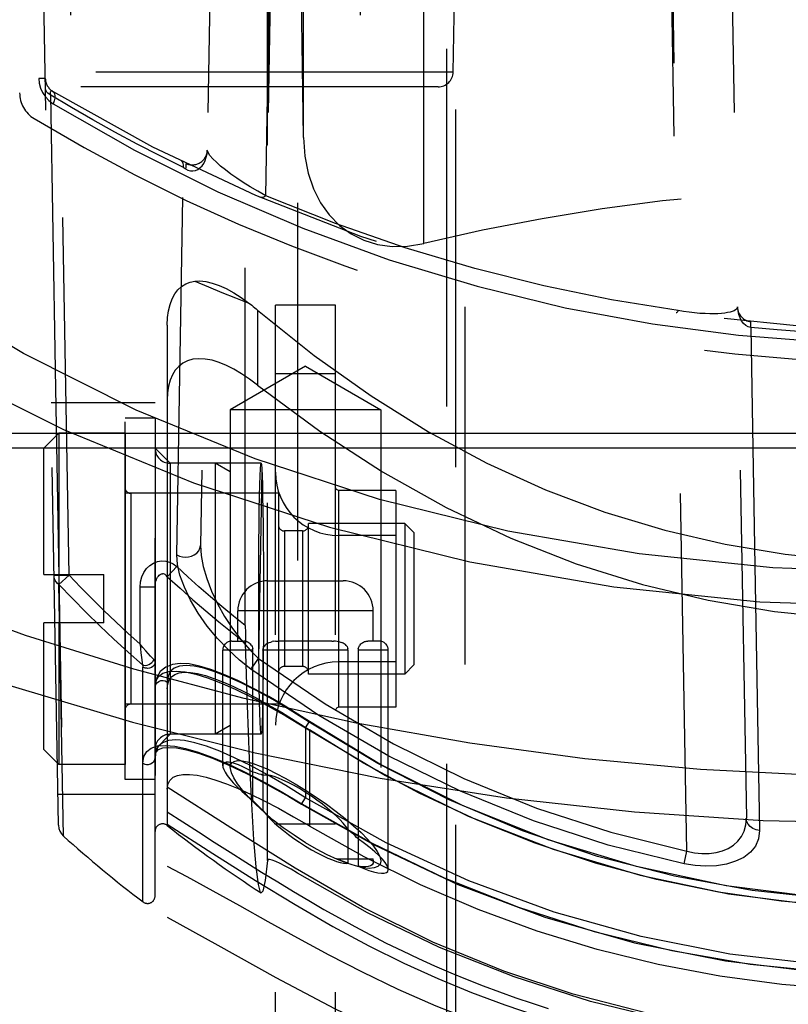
# Model space of a CAD drawing. Header units: inches. Extents: x 0 to 85, y 0 to 55.
# Tile 90 of 115: x 59.9 to 60.9, y 30.7 to 31.9. Entities that reach past the tile are written whole.
import ezdxf

# ---------------------------------------------------------------- set-up
doc = ezdxf.new("R2010")
doc.units = ezdxf.units.IN
doc.header["$LTSCALE"] = 4.675
doc.header["$MEASUREMENT"] = 0
doc.linetypes.add('HIDDEN', pattern=[0.2, 0.1, -0.1])
for name, color, linetype in [('_113409', 7, 'CONTINUOUS'), ('_15875', 7, 'CONTINUOUS'), ('_25203', 7, 'CONTINUOUS'), ('_42433', 7, 'CONTINUOUS'), ('_62843', 7, 'CONTINUOUS'), ('_96709', 7, 'CONTINUOUS'), ('_99949', 7, 'CONTINUOUS')]:
    doc.layers.add(name, color=color, linetype=linetype)

msp = doc.modelspace()

# ---------------------------------------------------------------- linework, layer by layer
at = {"layer": '_113409', "color": 8, "linetype": 'HIDDEN'}
for p, q in [((59.9355, 31.3772), (59.9552, 31.3969)), ((59.9552, 31.3969), (59.9552, 31.2119)), ((60.0418, 31.3969), (59.9552, 31.3969)), ((60.0418, 31.3969), (60.0418, 30.9638)), ((59.9355, 31.2119), (59.9355, 31.3772)), ((60.0496, 31.3182), (60.0496, 31.0426)), ((60.2426, 31.3182), (60.0496, 31.3182)), ((60.2426, 31.3182), (60.2426, 31.0426)), ((60.2504, 31.269), (60.2504, 31.0918)), ((60.274, 31.269), (60.2504, 31.269)), ((60.274, 31.269), (60.274, 31.0918)), ((60.2819, 31.0819), (60.2819, 31.2788)), ((60.4079, 31.2788), (60.2819, 31.2788)), ((60.4079, 31.2788), (60.4079, 31.0819)), ((60.4197, 31.267), (60.4079, 31.2788)), ((60.4197, 31.267), (60.4197, 31.0938)), ((59.9355, 31.2119), (60.0142, 31.2119)), ((60.0142, 31.1489), (60.0142, 31.2119)), ((59.9355, 30.9835), (59.9355, 31.1489)), ((60.0142, 31.1489), (59.9355, 31.1489)), ((59.9552, 31.1489), (59.9552, 30.9638)), ((60.274, 31.0918), (60.2504, 31.0918)), ((60.4197, 31.0938), (60.4079, 31.0819)), ((60.4079, 31.0819), (60.2819, 31.0819)), ((60.2426, 31.0426), (60.0496, 31.0426)), ((59.9355, 30.9835), (59.9552, 30.9638)), ((60.0418, 30.9638), (59.9552, 30.9638))]:
    msp.add_line(p, q, dxfattribs=at)
for centre, start, end in [((60.0496, 31.326), 180, 270), ((60.2504, 31.2768), 180, 270), ((60.274, 31.2768), 270, 360), ((60.2504, 31.0839), 90, 180), ((60.274, 31.0839), 0, 90), ((60.0496, 31.0347), 90, 180)]:
    msp.add_arc(centre, 0.00787, start, end, dxfattribs=at)
at = {"layer": '_15875', "color": 8, "linetype": 'HIDDEN'}
msp.add_lwpolyline([(60.9473, 30.9491), (60.7949, 30.957), (60.6434, 30.9711), (60.493, 30.9914), (60.3442, 31.0177), (60.1975, 31.05), (60.0532, 31.0883), (59.9118, 31.1324), (59.7736, 31.1822), (59.6391, 31.2375), (59.5086, 31.2982)], dxfattribs=at)
at = {"layer": '_15875', "color": 7, "linetype": 'Continuous'}
for points in [[(59.4463, 31.2475), (59.5909, 31.1805), (59.7403, 31.12), (59.894, 31.0661), (60.0514, 31.019), (60.2121, 30.9789), (60.3755, 30.946), (60.5411, 30.9202), (60.7084, 30.9017)], [(60.7084, 30.9017), (60.8768, 30.8906), (61.0457, 30.8869)]]:
    msp.add_lwpolyline(points, dxfattribs=at)
at = {"layer": '_15875', "color": 8, "linetype": 'HIDDEN'}
for centre, radius, start, end in [((59.9433, 31.8418), 0.0394, 180, 238.7896), ((61.0654, 33.6937), 2.2047, 238.7896, 270)]:
    msp.add_arc(centre, radius, start, end, dxfattribs=at)
at = {"layer": '_25203', "color": 8, "linetype": 'HIDDEN'}
for p, q in [((60.4748, 22.0023), (60.4748, 33.4303)), ((60.4866, 33.4321), (60.4866, 21.9824)), ((60.463, 22.0819), (60.463, 33.4231))]:
    msp.add_line(p, q, dxfattribs=at)
for points in [[(59.5071, 31.6766), (59.6483, 31.5743), (59.7994, 31.4827), (59.9612, 31.4016)], [(60.2123, 31.3631), (60.0566, 31.4268), (59.9088, 31.5009), (59.7707, 31.5846), (59.6418, 31.6782)], [(59.9612, 31.4016), (60.1316, 31.3318), (60.3094, 31.2741), (60.4931, 31.2286), (60.6814, 31.196), (60.8726, 31.1762), (61.0654, 31.1697)], [(61.0654, 31.2149), (60.8893, 31.2209), (60.7146, 31.2389), (60.5426, 31.2688), (60.3747, 31.3103), (60.2123, 31.3631)]]:
    msp.add_lwpolyline(points, dxfattribs=at)
at = {"layer": '_42433', "color": 8, "linetype": 'HIDDEN'}
for p, q in [((60.2152, 31.5578), (60.2152, 31.4598)), ((60.0971, 31.538), (60.0971, 30.7639)), ((60.2288, 31.2039), (60.3272, 31.2039)), ((60.1894, 31.1251), (60.1894, 31.1645)), ((60.3666, 31.1645), (60.1894, 31.1645)), ((60.3666, 31.1251), (60.3666, 31.1645)), ((60.1815, 31.1251), (60.1963, 31.1251)), ((60.1963, 31.1251), (60.1974, 31.1251)), ((60.1986, 31.1249), (60.1974, 31.1251)), ((60.3123, 31.1251), (60.2436, 31.1251)), ((60.3123, 31.1251), (60.3148, 31.1251)), ((60.3172, 31.1249), (60.3148, 31.1251)), ((60.3744, 31.1251), (60.3596, 31.1251)), ((60.1697, 30.9621), (60.1697, 31.1133)), ((60.2091, 31.1133), (60.1697, 31.1133)), ((60.1997, 31.1246), (60.1986, 31.1249)), ((60.2009, 31.1242), (60.1997, 31.1246)), ((60.202, 31.1237), (60.2009, 31.1243)), ((60.2032, 31.1231), (60.202, 31.1237)), ((60.2043, 31.1223), (60.2032, 31.1231)), ((60.2054, 31.1214), (60.2043, 31.1223)), ((60.2064, 31.1204), (60.2053, 31.1214)), ((60.2072, 31.1192), (60.2063, 31.1204)), ((60.2091, 31.1133), (60.2089, 31.1149)), ((60.2091, 30.9166), (60.2091, 31.1133)), ((60.2225, 31.1149), (60.2223, 31.1133)), ((60.2223, 31.1133), (60.2223, 30.9037)), ((60.3337, 31.1133), (60.2223, 31.1133)), ((60.2247, 31.1192), (60.2237, 31.1178)), ((60.2259, 31.1204), (60.2247, 31.1192)), ((60.2273, 31.1214), (60.2259, 31.1204)), ((60.2288, 31.1223), (60.2272, 31.1214)), ((60.2365, 31.1247), (60.2344, 31.1243)), ((60.2388, 31.1249), (60.2365, 31.1246)), ((60.3195, 31.1246), (60.3172, 31.1249)), ((60.3272, 31.1223), (60.3254, 31.1231)), ((60.3287, 31.1214), (60.3271, 31.1223)), ((60.3301, 31.1204), (60.3287, 31.1214)), ((60.3313, 31.1192), (60.3301, 31.1204)), ((60.3337, 31.1133), (60.3335, 31.1149)), ((60.3337, 30.8346), (60.3337, 31.1133)), ((60.347, 31.1149), (60.3469, 31.1133)), ((60.3469, 31.1133), (60.3469, 30.8309)), ((60.3863, 31.1133), (60.3469, 31.1133)), ((60.3496, 31.1204), (60.3487, 31.1192)), ((60.3506, 31.1214), (60.3496, 31.1204)), ((60.3863, 30.8264), (60.3863, 31.1133)), ((60.2832, 31.0088), (60.2831, 30.8832)), ((60.3188, 30.8405), (60.3666, 30.8405)), ((60.3666, 30.8369), (60.3666, 30.8405))]:
    msp.add_line(p, q, dxfattribs=at)
for points in [[(60.0971, 31.5382), (60.0975, 31.548), (60.0987, 31.5569), (60.1007, 31.5651), (60.1034, 31.5724), (60.1069, 31.5788), (60.1111, 31.5842), (60.1159, 31.5886), (60.1212, 31.5919), (60.1269, 31.5942), (60.133, 31.5954)], [(60.133, 31.5954), (60.1399, 31.5958), (60.1475, 31.595), (60.1559, 31.5931), (60.1649, 31.5901), (60.1743, 31.5858), (60.1841, 31.5804), (60.194, 31.5742), (60.204, 31.5669)], [(60.133, 31.5954), (60.1509, 31.588), (60.1687, 31.5808), (60.1864, 31.5738), (60.204, 31.5669)], [(60.204, 31.5669), (60.2059, 31.5654), (60.2077, 31.564), (60.2096, 31.5625), (60.2115, 31.5609), (60.2133, 31.5594), (60.2152, 31.5578)], [(60.2152, 31.5578), (60.2891, 31.4985), (60.3637, 31.4455), (60.439, 31.3986), (60.5151, 31.3578), (60.592, 31.3229), (60.6696, 31.2937), (60.7481, 31.2699), (60.8269, 31.2516), (60.9056, 31.2386), (60.9845, 31.2309), (61.0641, 31.2282), (61.1437, 31.2307), (61.223, 31.2383), (61.3019, 31.2512), (61.3803, 31.2692), (61.4586, 31.2928), (61.537, 31.3222), (61.6148, 31.3574), (61.6913, 31.3984), (61.7669, 31.4453), (61.8417, 31.4985), (61.9156, 31.5578)], [(60.2152, 31.4598), (60.2047, 31.4676), (60.1944, 31.4745), (60.1843, 31.4805), (60.1744, 31.4854), (60.1649, 31.4893), (60.1557, 31.4921), (60.1467, 31.4938), (60.1384, 31.4942), (60.1307, 31.4934), (60.1237, 31.4915), (60.1175, 31.4884), (60.1121, 31.4842), (60.1076, 31.479), (60.1039, 31.473), (60.101, 31.4661), (60.0989, 31.4584), (60.0976, 31.4497), (60.0971, 31.4401)], [(60.2152, 31.4598), (60.2965, 31.3996), (60.3788, 31.3461), (60.4621, 31.2995), (60.5465, 31.2596), (60.6323, 31.2261), (60.7187, 31.199), (60.8049, 31.1783), (60.8915, 31.1637), (60.9787, 31.1549), (61.0661, 31.152), (61.1537, 31.155), (61.241, 31.1639), (61.3276, 31.1786), (61.4138, 31.1994), (61.4999, 31.2265), (61.5853, 31.26), (61.6694, 31.2999), (61.7525, 31.3464), (61.8345, 31.3997), (61.9156, 31.4598)], [(60.2388, 31.1249), (60.2411, 31.1251), (60.2436, 31.1251)], [(60.3506, 31.1214), (60.3517, 31.1223), (60.3528, 31.1231), (60.3539, 31.1237), (60.3551, 31.1243), (60.3563, 31.1246), (60.3574, 31.1249), (60.3585, 31.1251), (60.3596, 31.1251)], [(60.2072, 31.1192), (60.208, 31.1179), (60.2086, 31.1164), (60.2089, 31.1149)], [(60.2223, 31.1133), (60.2225, 31.1149), (60.2229, 31.1164), (60.2237, 31.1178)], [(60.2288, 31.1223), (60.2305, 31.1231), (60.2324, 31.1237), (60.2344, 31.1243)], [(60.3194, 31.1247), (60.3216, 31.1243), (60.3236, 31.1237), (60.3254, 31.1231)], [(60.3313, 31.1192), (60.3323, 31.1178), (60.3331, 31.1164), (60.3335, 31.1149)], [(60.347, 31.1149), (60.3474, 31.1164), (60.348, 31.1178), (60.3487, 31.1192)], [(60.0971, 31.0628), (60.0977, 31.0691), (60.0996, 31.0743), (60.1028, 31.0784), (60.1072, 31.0815), (60.1128, 31.0835), (60.1195, 31.0843), (60.1275, 31.084), (60.1366, 31.0826), (60.1469, 31.08), (60.1581, 31.0763), (60.1705, 31.0715), (60.1838, 31.0656), (60.1981, 31.0587), (60.2133, 31.0507), (60.2293, 31.0418), (60.2464, 31.0319), (60.2644, 31.0209), (60.2832, 31.0088)], [(61.0654, 30.7753), (60.9825, 30.7777), (60.9002, 30.7849), (60.8183, 30.7968), (60.7372, 30.8135), (60.6572, 30.8349), (60.5786, 30.8609), (60.5017, 30.8914), (60.4266, 30.9262), (60.3538, 30.9654), (60.2832, 31.0088)], [(60.2091, 30.9538), (60.2021, 30.9576), (60.1958, 30.9607), (60.1901, 30.9632), (60.185, 30.965), (60.1807, 30.9662), (60.177, 30.9668), (60.1741, 30.9667), (60.1719, 30.966), (60.1704, 30.9647), (60.1698, 30.9628), (60.1697, 30.9621)], [(60.1697, 30.9621), (60.1699, 30.9603), (60.1709, 30.9572), (60.1728, 30.9535), (60.1755, 30.9494), (60.179, 30.9448), (60.1834, 30.9398), (60.1886, 30.9344), (60.1947, 30.9287), (60.2015, 30.9228), (60.2091, 30.9166)], [(60.0971, 30.9313), (60.098, 30.9377), (60.1005, 30.9429), (60.1047, 30.9469), (60.1104, 30.9495), (60.1176, 30.9508), (60.1262, 30.9508), (60.1363, 30.9496), (60.1478, 30.947), (60.1605, 30.9433), (60.1745, 30.9383), (60.1898, 30.9321), (60.2062, 30.9247), (60.2238, 30.9161), (60.2425, 30.9064), (60.2624, 30.8954), (60.2832, 30.8833)], [(60.2223, 30.9494), (60.2199, 30.9504), (60.2175, 30.9512), (60.2153, 30.952), (60.2131, 30.9527), (60.2111, 30.9533), (60.2091, 30.9538)], [(60.278, 30.9272), (60.2699, 30.9322), (60.2623, 30.9365), (60.2551, 30.9403), (60.2485, 30.9434), (60.2425, 30.946), (60.2371, 30.9479), (60.2323, 30.9492), (60.2283, 30.9499), (60.2249, 30.9499), (60.2223, 30.9494)], [(62.0337, 30.9342), (61.9456, 30.8776), (61.8622, 30.8256), (61.7818, 30.7792), (61.7033, 30.7392), (61.6277, 30.7064), (61.5545, 30.6796), (61.4767, 30.6561), (61.3942, 30.6362), (61.3109, 30.6209), (61.2212, 30.6096), (61.1248, 30.6032), (61.0258, 30.6026), (60.9294, 30.6079), (60.83, 30.6194), (60.7246, 30.6388), (60.6282, 30.6634), (60.5373, 30.6933), (60.4444, 30.7313), (60.3527, 30.7772), (60.2644, 30.8281), (60.1801, 30.8808), (60.0971, 30.9342)], [(60.3337, 30.8786), (60.3308, 30.8827), (60.3272, 30.887), (60.323, 30.8916), (60.3181, 30.8964), (60.3126, 30.9014), (60.3065, 30.9065), (60.3, 30.9117), (60.293, 30.917), (60.2856, 30.9221), (60.278, 30.9272)], [(60.2091, 30.9166), (60.2111, 30.9145), (60.2132, 30.9124), (60.2153, 30.9103), (60.2176, 30.9081), (60.2199, 30.9059), (60.2223, 30.9037)], [(60.0971, 30.902), (60.1176, 30.8887), (60.1381, 30.8755), (60.1586, 30.8623), (60.1792, 30.8491), (60.1998, 30.8361), (60.2205, 30.8231), (60.2416, 30.8101), (60.2624, 30.7975), (60.2823, 30.7857), (60.3019, 30.7743), (60.322, 30.763), (60.3423, 30.7518), (60.3629, 30.7409), (60.3836, 30.7303), (60.4047, 30.7199), (60.4258, 30.7099), (60.4469, 30.7004), (60.468, 30.6913), (60.4893, 30.6825), (60.5106, 30.6742), (60.5318, 30.6663), (60.553, 30.6588), (60.5745, 30.6516), (60.5956, 30.6448)], [(60.2223, 30.9037), (60.2251, 30.8999), (60.2286, 30.8959), (60.2327, 30.8916), (60.2375, 30.887), (60.243, 30.8822), (60.249, 30.8772), (60.2556, 30.8722), (60.2627, 30.8671), (60.2702, 30.862), (60.278, 30.857)], [(60.0971, 30.8856), (60.1566, 30.8474), (60.2124, 30.8122), (60.2645, 30.7805), (60.3138, 30.7521), (60.361, 30.7267), (60.4066, 30.704), (60.4512, 30.6838), (60.495, 30.6657), (60.5386, 30.6495), (60.5823, 30.6348), (60.6266, 30.6215), (60.6718, 30.6094), (60.7184, 30.5984), (60.7661, 30.5888), (60.8149, 30.5805), (60.8645, 30.5736), (60.9147, 30.5682)], [(61.0654, 30.6671), (60.9831, 30.6693), (60.9014, 30.6759), (60.82, 30.6869), (60.7393, 30.7023), (60.6596, 30.722), (60.581, 30.746), (60.5038, 30.7742), (60.4283, 30.8065), (60.3548, 30.8429), (60.2831, 30.8832)], [(60.3469, 30.8664), (60.3449, 30.8684), (60.3428, 30.8704), (60.3406, 30.8725), (60.3383, 30.8745), (60.336, 30.8766), (60.3337, 30.8786)], [(60.278, 30.857), (60.2858, 30.8523), (60.2933, 30.8481), (60.3004, 30.8445), (60.307, 30.8414), (60.3131, 30.8389), (60.3186, 30.8369), (60.3234, 30.8355), (60.3276, 30.8347), (60.331, 30.8344), (60.3337, 30.8346)], [(60.3863, 30.8263), (60.3859, 30.8287), (60.3844, 30.8319), (60.382, 30.8357), (60.3786, 30.8399), (60.3741, 30.8445), (60.3688, 30.8495), (60.3624, 30.8548), (60.3551, 30.8604), (60.3469, 30.8664)], [(60.0971, 30.8308), (60.1226, 30.8172), (60.1565, 30.7987), (60.1917, 30.7792), (60.2286, 30.7586), (60.2674, 30.7371), (60.3084, 30.715), (60.3521, 30.6925), (60.3986, 30.6701), (60.4485, 30.6483), (60.5021, 30.6274), (60.5596, 30.6076), (60.6215, 30.5894), (60.6882, 30.5728), (60.7603, 30.5581), (60.8382, 30.5461), (60.923, 30.5371), (60.9872, 30.533)], [(60.3337, 30.8346), (60.3313, 30.8354), (60.329, 30.8363), (60.3265, 30.8373), (60.324, 30.8383), (60.3214, 30.8394), (60.3188, 30.8405)], [(60.3666, 30.8369), (60.3663, 30.8347), (60.3651, 30.8326), (60.363, 30.8311), (60.3601, 30.8302), (60.3563, 30.8298), (60.3519, 30.8301), (60.3469, 30.8309)], [(60.3469, 30.8309), (60.3541, 30.8278), (60.3609, 30.8252), (60.3671, 30.8233), (60.3726, 30.822), (60.3773, 30.8214), (60.381, 30.8216), (60.3838, 30.8224), (60.3856, 30.8239), (60.3862, 30.826), (60.3863, 30.8263)], [(60.366, 30.8405), (60.3666, 30.8373), (60.3666, 30.8369)], [(60.0971, 30.7639), (60.1634, 30.7273), (60.2393, 30.6852), (60.3161, 30.6445), (60.3962, 30.6064), (60.4817, 30.5719), (60.5711, 30.5423), (60.664, 30.5177), (60.7602, 30.4982), (60.86, 30.4839), (60.962, 30.4752), (61.0651, 30.4723), (61.1683, 30.4752), (61.2703, 30.4838), (61.3701, 30.4981), (61.4664, 30.5176), (61.5592, 30.5422), (61.6486, 30.5718), (61.7342, 30.6062), (61.8144, 30.6444), (61.8911, 30.685), (61.967, 30.7271), (62.0337, 30.7639)]]:
    msp.add_lwpolyline(points, dxfattribs=at)
for centre, radius, start, end in [((60.2288, 31.1645), 0.0394, 90, 180), ((60.3272, 31.1645), 0.0394, 0, 90), ((60.1815, 31.1133), 0.0118, 90, 180), ((60.3744, 31.1133), 0.0118, 0, 90)]:
    msp.add_arc(centre, radius, start, end, dxfattribs=at)
at = {"layer": '_62843', "color": 8, "linetype": 'HIDDEN'}
for p, q in [((59.9827, 33.3457), (59.9697, 31.8497)), ((60.337, 33.3457), (60.3501, 31.8497)), ((60.4327, 31.6449), (60.4327, 33.0308)), ((60.2753, 31.7834), (60.2753, 33.0115)), ((59.9686, 31.2113), (59.9399, 32.8538)), ((60.1992, 31.1454), (60.1992, 32.8538)), ((60.4712, 31.869), (60.4866, 32.7552)), ((59.9151, 32.6568), (59.929, 31.8605)), ((59.9546, 30.8844), (59.9237, 32.6568)), ((60.2675, 32.633), (60.2675, 30.8217)), ((60.2753, 31.7834), (60.263, 32.611)), ((60.2281, 30.8383), (60.2281, 32.5938)), ((60.2261, 31.707), (60.2373, 32.3482)), ((60.7518, 32.3482), (60.7656, 31.5571)), ((60.1585, 32.2835), (60.1405, 31.2501)), ((60.2373, 32.2835), (60.2166, 31.1021)), ((60.7768, 30.8504), (60.7518, 32.2835)), ((60.8305, 32.2835), (60.8548, 30.8937)), ((60.4712, 31.869), (59.8486, 31.869)), ((60.4515, 31.8497), (59.8683, 31.8497)), ((59.938, 31.8457), (59.9378, 31.8473)), ((59.9441, 31.8392), (59.9504, 31.48)), ((59.9461, 31.8444), (59.9471, 31.844)), ((60.1094, 31.2377), (60.1183, 31.744)), ((60.1166, 31.7516), (60.1157, 31.7523)), ((60.1211, 31.7423), (60.1242, 31.7407)), ((60.8439, 31.5566), (60.8434, 31.5618)), ((60.8606, 31.5348), (60.8634, 31.3772)), ((59.9504, 31.48), (59.9611, 30.8701)), ((60.278, 31.4843), (60.1796, 31.4274)), ((60.278, 31.4843), (60.3764, 31.4274)), ((60.0811, 31.4363), (59.945, 31.4363)), ((60.0811, 30.7919), (60.0811, 31.4362)), ((60.1796, 31.4274), (60.1796, 30.96)), ((60.3764, 31.4274), (60.1796, 31.4274)), ((60.3764, 31.4274), (60.3764, 30.8371)), ((60.1008, 31.3575), (60.0811, 31.3772)), ((60.8634, 31.3772), (60.8661, 31.2233)), ((60.1008, 31.3575), (60.1008, 31.0032)), ((60.2199, 31.3575), (60.1008, 31.3575)), ((60.0971, 31.2092), (60.1094, 31.2224)), ((60.8661, 31.2233), (60.8722, 30.8775)), ((59.9489, 31.211), (59.9686, 31.2113)), ((59.9686, 31.2113), (59.9554, 31.1988)), ((60.0971, 31.2092), (60.0971, 30.884)), ((59.9611, 30.8701), (59.9554, 31.1988)), ((60.0615, 31.1209), (60.0615, 31.1955)), ((60.0811, 31.1955), (60.0615, 31.1955)), ((60.1992, 31.1454), (60.1993, 31.1357)), ((60.1993, 31.1357), (60.1993, 31.1278)), ((60.2106, 31.094), (60.2166, 31.1021)), ((60.0653, 30.784), (60.0653, 31.0911)), ((60.0811, 31.0645), (60.0811, 31.0647)), ((60.278, 31.0115), (60.2834, 31.0197)), ((60.278, 31.0115), (60.278, 30.9202)), ((60.1008, 31.0032), (60.0811, 30.9835)), ((60.2199, 31.0032), (60.1008, 31.0032)), ((60.0811, 30.9724), (60.0811, 30.9727)), ((60.0811, 30.9245), (59.9539, 30.9245)), ((60.2729, 30.9118), (60.278, 30.9202))]:
    msp.add_line(p, q, dxfattribs=at)
at = {"layer": '_62843', "color": 7, "linetype": 'Continuous'}
for p, q in [((62.5739, 31.3966), (59.5568, 31.3966)), ((62.5591, 31.3772), (59.5716, 31.3772))]:
    msp.add_line(p, q, dxfattribs=at)
at = {"layer": '_62843', "color": 8, "linetype": 'HIDDEN'}
for points in [[(59.9376, 31.8605), (59.9373, 31.8605), (59.9365, 31.8606), (59.9353, 31.8606), (59.9336, 31.8606), (59.929, 31.8605)], [(59.929, 31.8605), (59.9296, 31.8542), (59.9312, 31.848), (59.934, 31.842), (59.9377, 31.8364), (59.9423, 31.8316), (59.9478, 31.8275)], [(59.9424, 31.8402), (59.9409, 31.8414), (59.9397, 31.8427), (59.9387, 31.8442), (59.938, 31.8457)], [(60.1183, 31.744), (60.0878, 31.7592), (60.0579, 31.7747), (60.0286, 31.7904), (59.9999, 31.8065), (59.9717, 31.8227), (59.9424, 31.8402)], [(59.9441, 31.8392), (59.9441, 31.8413), (59.9443, 31.8429), (59.9447, 31.8439), (59.9453, 31.8444), (59.9461, 31.8444)], [(59.9471, 31.844), (59.9485, 31.8426), (59.9495, 31.8406), (59.95, 31.8379), (59.9498, 31.8348), (59.9491, 31.8312), (59.9478, 31.8275)], [(59.9478, 31.8275), (60.0542, 31.7667), (60.1633, 31.7125), (60.2745, 31.6647), (60.3875, 31.6235), (60.5025, 31.5888), (60.6178, 31.5608), (60.7319, 31.5396), (60.8447, 31.5249), (60.956, 31.5162), (61.0654, 31.5135)], [(60.2753, 31.7834), (60.2771, 31.7591), (60.2816, 31.7366), (60.2885, 31.7163), (60.2977, 31.6981), (60.3091, 31.6821), (60.3225, 31.6685), (60.3376, 31.6575), (60.3542, 31.6492), (60.3721, 31.6437), (60.3913, 31.641), (60.4116, 31.6413), (60.4327, 31.6449)], [(60.1426, 31.7463), (60.1448, 31.7496), (60.1467, 31.7533), (60.1482, 31.7575), (60.1491, 31.762), (60.1495, 31.7669)], [(60.2261, 31.707), (60.2155, 31.713), (60.2055, 31.7187), (60.1964, 31.7244), (60.188, 31.73), (60.1803, 31.7355), (60.1732, 31.7409), (60.1669, 31.7461), (60.1613, 31.751), (60.1566, 31.7557), (60.1529, 31.76), (60.1504, 31.7637), (60.1495, 31.7669)], [(60.1183, 31.744), (60.1184, 31.746), (60.1182, 31.7478), (60.1179, 31.7493), (60.1173, 31.7506), (60.1166, 31.7516)], [(60.1211, 31.7423), (60.1206, 31.7426), (60.1202, 31.7429), (60.1197, 31.7432), (60.1192, 31.7435), (60.1188, 31.7437), (60.1183, 31.744)], [(60.1211, 31.7423), (60.1216, 31.7442), (60.1219, 31.7458), (60.122, 31.7472), (60.1219, 31.7483), (60.1217, 31.7491), (60.1212, 31.7495)], [(60.137, 31.7416), (60.1399, 31.7436), (60.1426, 31.7463)], [(60.1242, 31.7407), (60.1274, 31.7398), (60.1306, 31.7396), (60.1339, 31.7402), (60.137, 31.7416)], [(60.2261, 31.707), (60.2247, 31.7062), (60.2233, 31.7055), (60.222, 31.7051), (60.2207, 31.705), (60.2195, 31.7051), (60.2184, 31.7054)], [(60.7656, 31.5571), (60.6783, 31.5711), (60.5898, 31.5895), (60.4996, 31.6121), (60.4085, 31.6391), (60.3174, 31.6708), (60.2261, 31.707)], [(60.7656, 31.5571), (60.7651, 31.5562), (60.7646, 31.5554), (60.7642, 31.5548), (60.7637, 31.5544), (60.7633, 31.5541), (60.7628, 31.5541)], [(60.8431, 31.5618), (60.8428, 31.5604), (60.842, 31.5591), (60.8406, 31.5579), (60.8387, 31.5569), (60.8364, 31.5559), (60.8335, 31.5551), (60.8303, 31.5544), (60.8265, 31.5538), (60.8223, 31.5533), (60.8177, 31.553), (60.8125, 31.5528), (60.8068, 31.5529), (60.8007, 31.5531), (60.7941, 31.5535), (60.7871, 31.5541), (60.7799, 31.5549), (60.7727, 31.5559), (60.7656, 31.5571)], [(60.8486, 31.5436), (60.8465, 31.5475), (60.8449, 31.5518), (60.8439, 31.5566)], [(60.8541, 31.5377), (60.8511, 31.5403), (60.8486, 31.5436)], [(60.8606, 31.5348), (60.8573, 31.5359), (60.8541, 31.5377)], [(60.8606, 31.5348), (60.8608, 31.537), (60.8608, 31.5389), (60.8608, 31.5405), (60.8608, 31.5416), (60.8607, 31.5423), (60.8605, 31.5426)], [(61.0654, 31.525), (61.0313, 31.5253), (60.9973, 31.5261), (60.9633, 31.5274), (60.9293, 31.5293), (60.895, 31.5318), (60.8606, 31.5348)], [(60.2168, 31.1804), (60.2168, 31.2058), (60.2169, 31.2303), (60.217, 31.254), (60.2173, 31.2762), (60.2175, 31.2964), (60.2178, 31.3143), (60.2182, 31.3294), (60.2186, 31.3415), (60.219, 31.3503), (60.2194, 31.3557), (60.2199, 31.3575)], [(60.2199, 31.3575), (60.2203, 31.3557), (60.2207, 31.3503), (60.2211, 31.3415), (60.2215, 31.3294), (60.2219, 31.3143), (60.2222, 31.2964), (60.2225, 31.2761), (60.2227, 31.254), (60.2228, 31.2303), (60.2229, 31.2058), (60.223, 31.1804)], [(60.1094, 31.2377), (60.113, 31.236), (60.117, 31.235), (60.121, 31.2347), (60.125, 31.235), (60.1289, 31.236), (60.1325, 31.2377), (60.1357, 31.2401), (60.1383, 31.2431), (60.1399, 31.2465), (60.1405, 31.2501)], [(60.1405, 31.2501), (60.1413, 31.2369), (60.144, 31.2225), (60.1487, 31.2068), (60.155, 31.1904), (60.1629, 31.1738), (60.1721, 31.1573), (60.1824, 31.1416), (60.1935, 31.1269), (60.205, 31.1138), (60.2166, 31.1021)], [(60.0615, 31.1955), (60.0622, 31.2026), (60.0639, 31.2091), (60.0666, 31.2149), (60.0701, 31.2199), (60.0744, 31.2239), (60.0792, 31.227), (60.0843, 31.229), (60.0897, 31.2298), (60.095, 31.2296), (60.1002, 31.2282), (60.1049, 31.2258), (60.1094, 31.2224)], [(60.2064, 31.0883), (60.1915, 31.1001), (60.177, 31.1135), (60.1628, 31.1285), (60.1495, 31.1447), (60.1376, 31.1617), (60.1274, 31.1787), (60.1195, 31.1953), (60.1137, 31.211), (60.1104, 31.225), (60.1094, 31.2377)], [(60.1992, 31.1454), (60.1838, 31.1577), (60.1686, 31.1702), (60.1535, 31.183), (60.1386, 31.1959), (60.1239, 31.2091), (60.1094, 31.2224)], [(59.9554, 31.1988), (59.9535, 31.2005), (59.9519, 31.2023), (59.9506, 31.2043), (59.9497, 31.2064), (59.9491, 31.2087), (59.9489, 31.211)], [(60.0615, 31.1209), (60.0455, 31.1354), (60.0297, 31.1502), (60.0141, 31.1652), (59.9987, 31.1803), (59.9835, 31.1957), (59.9686, 31.2113)], [(60.0811, 31.1955), (60.0812, 31.1976), (60.0814, 31.1997), (60.0818, 31.2017), (60.0822, 31.2035), (60.0828, 31.2053), (60.0836, 31.207), (60.0844, 31.2086), (60.0854, 31.21), (60.0866, 31.2112), (60.0879, 31.2122), (60.0894, 31.2128), (60.091, 31.2131)], [(60.0971, 31.2092), (60.0963, 31.2103), (60.0954, 31.2112), (60.0944, 31.212), (60.0933, 31.2126), (60.0922, 31.2129), (60.091, 31.2131)], [(60.0971, 31.2092), (60.1138, 31.194), (60.1306, 31.1791), (60.1476, 31.1645), (60.1647, 31.1502), (60.182, 31.1362), (60.1994, 31.1225)], [(59.9554, 31.1988), (59.973, 31.1805), (59.9909, 31.1625), (60.009, 31.1448), (60.0273, 31.1275), (60.0458, 31.1106), (60.0645, 31.094)], [(60.2199, 31.0032), (60.2194, 31.005), (60.219, 31.0104), (60.2186, 31.0192), (60.2182, 31.0314), (60.2178, 31.0465), (60.2175, 31.0644), (60.2173, 31.0846), (60.217, 31.1068), (60.2169, 31.1305), (60.2168, 31.1549), (60.2168, 31.1804)], [(60.223, 31.1804), (60.2229, 31.1549), (60.2228, 31.1305), (60.2227, 31.1068), (60.2225, 31.0846), (60.2222, 31.0644), (60.2219, 31.0465), (60.2215, 31.0314), (60.2211, 31.0192), (60.2207, 31.0104), (60.2203, 31.005), (60.2199, 31.0032)], [(60.1993, 31.1278), (60.1994, 31.1248), (60.1994, 31.1225)], [(60.0615, 31.1209), (60.0622, 31.1151), (60.0627, 31.1096), (60.0638, 31.1004)], [(60.0795, 31.1008), (60.0777, 31.1029), (60.0752, 31.1055), (60.0723, 31.1087), (60.069, 31.1124), (60.0653, 31.1165), (60.0615, 31.1209)], [(60.2199, 30.7957), (60.2192, 30.7964), (60.2163, 30.807), (60.2133, 30.83), (60.2104, 30.8651), (60.2076, 30.9122), (60.2048, 30.971), (60.2021, 31.041), (60.1994, 31.1225)], [(60.0638, 31.1004), (60.0642, 31.0967), (60.0645, 31.094)], [(60.0645, 31.094), (60.0664, 31.0934), (60.0685, 31.0933), (60.0708, 31.0937), (60.073, 31.0944), (60.0752, 31.0955), (60.0771, 31.0971), (60.0786, 31.0989), (60.0795, 31.1008)], [(60.0811, 31.0979), (60.0811, 31.0983), (60.081, 31.0987), (60.0807, 31.0992), (60.0804, 31.0997), (60.08, 31.1002), (60.0795, 31.1008)], [(60.2166, 31.1021), (60.3035, 31.043), (60.393, 30.9907), (60.4853, 30.9452), (60.5801, 30.9067), (60.6773, 30.8751), (60.7768, 30.8504)], [(60.0645, 31.094), (60.0648, 31.0934), (60.065, 31.0929), (60.0651, 31.0924), (60.0652, 31.0919), (60.0653, 31.0915), (60.0653, 31.0911)], [(60.0713, 31.0893), (60.0702, 31.0894), (60.0692, 31.0895), (60.0682, 31.0897), (60.0672, 31.0901), (60.0662, 31.0905), (60.0653, 31.0911)], [(60.0811, 31.0979), (60.0808, 31.0957), (60.0799, 31.0937), (60.0784, 31.0919), (60.0764, 31.0905), (60.0739, 31.0896), (60.0713, 31.0893)], [(60.2834, 31.0197), (60.2728, 31.0265), (60.2512, 31.0399), (60.2298, 31.0524), (60.2092, 31.0636), (60.1896, 31.0733), (60.1712, 31.0815), (60.1543, 31.0879), (60.1391, 31.0924), (60.1258, 31.0951), (60.114, 31.0958), (60.1039, 31.0945), (60.0952, 31.0911), (60.088, 31.0852), (60.0833, 31.0772), (60.0813, 31.0678), (60.0811, 31.0647)], [(60.2829, 31.019), (60.2581, 31.0347), (60.235, 31.0485), (60.2135, 31.0604), (60.1938, 31.0703), (60.1757, 31.0785), (60.1594, 31.0848), (60.145, 31.0894), (60.1325, 31.0921), (60.1218, 31.093), (60.113, 31.0921), (60.1061, 31.0895), (60.1011, 31.0852), (60.0981, 31.0792), (60.0971, 31.0715)], [(60.2064, 31.0883), (60.2075, 31.0898), (60.2106, 31.094)], [(60.7733, 30.834), (60.6742, 30.8584), (60.5765, 30.8901), (60.4808, 30.9287), (60.387, 30.9746), (60.2954, 31.0279), (60.2064, 31.0883)], [(60.0811, 31.0645), (60.0823, 31.0725), (60.0858, 31.0786), (60.0914, 31.0829), (60.0991, 31.0853), (60.1089, 31.0859), (60.1207, 31.0847), (60.1343, 31.0816), (60.1497, 31.0768), (60.1669, 31.0703), (60.1859, 31.062), (60.2065, 31.052), (60.2287, 31.0403), (60.2527, 31.0268), (60.278, 31.0115)], [(60.0811, 31.0647), (60.0815, 31.0668), (60.0825, 31.069), (60.0841, 31.0709), (60.0862, 31.0724), (60.0888, 31.0733), (60.0917, 31.0735), (60.0945, 31.0729), (60.0971, 31.0715)], [(60.278, 31.0115), (60.3828, 30.9491), (60.4907, 30.8962), (60.602, 30.8528), (60.7158, 30.8189), (60.8314, 30.7947), (60.9482, 30.7801), (61.0654, 30.7753), (61.1827, 30.7801), (61.2995, 30.7947), (61.4151, 30.8189), (61.5284, 30.8526), (61.6393, 30.8959), (61.7474, 30.9488), (61.8528, 31.0115)], [(61.0654, 30.7842), (60.964, 30.7878), (60.8624, 30.7989), (60.7607, 30.8175), (60.6602, 30.8435), (60.5618, 30.8768), (60.4658, 30.9173), (60.3727, 30.9648), (60.2829, 31.019)], [(61.8474, 31.0197), (61.7546, 30.9638), (61.6457, 30.9094), (61.5335, 30.8648), (61.4191, 30.8301), (61.3025, 30.8052), (61.1835, 30.7901), (61.0644, 30.7851), (60.946, 30.7902), (60.8284, 30.8051), (60.7112, 30.8302), (60.5956, 30.8654), (60.4836, 30.9101), (60.3753, 30.9643), (60.2834, 31.0197)], [(60.0653, 30.9655), (60.0666, 30.974), (60.0702, 30.9806), (60.0761, 30.9852), (60.0843, 30.9879), (60.0946, 30.9887), (60.1069, 30.9876), (60.1211, 30.9847), (60.1374, 30.9799), (60.1555, 30.9733), (60.1756, 30.9648), (60.1973, 30.9546), (60.2209, 30.9424), (60.2462, 30.9284), (60.2733, 30.9124)], [(60.278, 30.9202), (60.2524, 30.9361), (60.2282, 30.9501), (60.2058, 30.9622), (60.185, 30.9724), (60.1659, 30.9809), (60.1486, 30.9875), (60.1332, 30.9922), (60.1197, 30.995), (60.1081, 30.9959), (60.0985, 30.995), (60.091, 30.9922), (60.0856, 30.9875), (60.0822, 30.9811), (60.0811, 30.9727)], [(60.0811, 30.9724), (60.0812, 30.9747), (60.0826, 30.9799), (60.0857, 30.9832), (60.0911, 30.9853), (60.0989, 30.9861), (60.1092, 30.9854), (60.1221, 30.983), (60.1379, 30.9785), (60.1564, 30.9718), (60.1777, 30.9628), (60.2018, 30.9514), (60.228, 30.9377), (60.256, 30.9218), (60.2729, 30.9118)], [(60.0653, 30.9655), (60.0676, 30.9643), (60.0701, 30.9637), (60.0727, 30.9637), (60.0752, 30.9644), (60.0775, 30.9657), (60.0795, 30.9677), (60.0807, 30.9701), (60.0811, 30.9724)], [(60.1796, 30.96), (60.1799, 30.9627), (60.1816, 30.9659), (60.1848, 30.9678), (60.1892, 30.9687), (60.1949, 30.9685), (60.2017, 30.9673), (60.2096, 30.965), (60.2185, 30.9617), (60.2285, 30.9574), (60.2395, 30.9521), (60.2515, 30.9458), (60.2644, 30.9385), (60.278, 30.9301)], [(60.278, 30.8613), (60.2631, 30.8711), (60.2489, 30.8809), (60.2358, 30.8911), (60.2237, 30.9013), (60.2128, 30.9113), (60.2034, 30.921), (60.1954, 30.9301), (60.189, 30.9386), (60.1842, 30.9462), (60.1811, 30.9528), (60.1797, 30.9583), (60.1796, 30.96)], [(60.278, 30.9301), (60.2919, 30.921), (60.3053, 30.9117), (60.318, 30.9023), (60.3299, 30.893), (60.3409, 30.8837), (60.3506, 30.8748), (60.3591, 30.8662), (60.366, 30.8581)], [(61.8528, 30.9202), (61.7476, 30.8616), (61.6399, 30.812), (61.5296, 30.7713), (61.4168, 30.7395), (61.3012, 30.7165), (61.1843, 30.7024), (61.0674, 30.6977), (60.9503, 30.7021), (60.8332, 30.7159), (60.7172, 30.7387), (60.6033, 30.7707), (60.4918, 30.8116), (60.3834, 30.8614), (60.278, 30.9202)], [(60.2729, 30.9118), (60.3668, 30.8589), (60.4773, 30.807), (60.5912, 30.7643), (60.7085, 30.7307), (60.8275, 30.7068), (60.947, 30.6925), (61.067, 30.6879), (61.1873, 30.6928), (61.3075, 30.7074), (61.4256, 30.7315), (61.541, 30.7648), (61.6538, 30.8072), (61.7639, 30.8588), (61.8579, 30.9118)], [(60.2733, 30.9124), (60.365, 30.8607), (60.4596, 30.8155), (60.5566, 30.7771), (60.6557, 30.7454), (60.7572, 30.7206), (60.8599, 30.7028), (60.9627, 30.6922), (61.0654, 30.6887)], [(60.7768, 30.8504), (60.7868, 30.8483), (60.7966, 30.8472), (60.8062, 30.8473), (60.8153, 30.8485), (60.8236, 30.8507), (60.8312, 30.8539), (60.8379, 30.8582), (60.8437, 30.8634), (60.8484, 30.8695), (60.8519, 30.8766), (60.8541, 30.8847), (60.8548, 30.8937)], [(60.8722, 30.8775), (60.8676, 30.8783), (60.8634, 30.88), (60.8598, 30.8825), (60.857, 30.8858), (60.8551, 30.8895), (60.8545, 30.8937)], [(59.9546, 30.8844), (59.9552, 30.8802), (59.9565, 30.8764), (59.9585, 30.873), (59.9612, 30.8701)], [(60.8722, 30.8775), (60.8706, 30.8666), (60.8667, 30.8571), (60.8601, 30.849), (60.8513, 30.8423), (60.8408, 30.8371), (60.8289, 30.8334), (60.8157, 30.8313), (60.8019, 30.8308), (60.7878, 30.8317), (60.7733, 30.834)], [(60.3764, 30.8371), (60.3756, 30.8333), (60.3728, 30.8302), (60.368, 30.8284), (60.3614, 30.8279), (60.353, 30.8288), (60.3432, 30.831), (60.332, 30.8346), (60.3198, 30.8394), (60.3065, 30.8455), (60.2925, 30.8528), (60.278, 30.8613)], [(60.366, 30.8581), (60.3717, 30.8501), (60.3751, 30.8433), (60.3764, 30.8377), (60.3764, 30.8371)], [(60.7733, 30.834), (60.7737, 30.8359), (60.7768, 30.8504)], [(60.2281, 30.8383), (60.2252, 30.812), (60.2222, 30.7981), (60.2199, 30.7957)], [(60.2675, 30.8217), (60.2591, 30.8267), (60.2514, 30.8309), (60.2447, 30.8343), (60.239, 30.8369), (60.2343, 30.8386), (60.231, 30.8394), (60.2289, 30.8393), (60.2281, 30.8383)], [(61.0654, 30.5966), (60.9603, 30.6002), (60.8562, 30.611), (60.7528, 30.629), (60.6509, 30.654), (60.5509, 30.6859), (60.4534, 30.7246), (60.359, 30.7699), (60.2675, 30.8217)]]:
    msp.add_lwpolyline(points, dxfattribs=at)
for centre, radius, start, end in [((59.9572, 31.8609), 0.0197, 181, 238.9049), ((60.4515, 31.8693), 0.0197, 270, 359), ((61.0654, 33.6982), 2.1654, 238.9049, 301.0951), ((60.1298, 31.7673), 0.0197, 244.1496, 359), ((60.8628, 31.5621), 0.0197, 181, 264.5822), ((60.091, 30.8763), 0.00984, 51.4907, 180), ((61.0654, 32.1009), 1.5551, 231.4907, 237.0638), ((61.0654, 32.1009), 1.6535, 228.1033, 232.7862), ((60.0713, 30.7919), 0.00984, 232.7862, 360)]:
    msp.add_arc(centre, radius, start, end, dxfattribs=at)
msp.add_ellipse((61.0654, 30.5413), major_axis=(1.8132, 0), ratio=0.649449, start_param=7.49757, end_param=8.210394, dxfattribs=at)
at = {"layer": '_96709', "color": 8, "linetype": 'HIDDEN'}
for p, q in [((60.0418, 30.9442), (60.0418, 31.4166)), ((60.0811, 31.4166), (60.0418, 31.4166)), ((60.0811, 31.4166), (60.0811, 30.9442)), ((60.1008, 31.3575), (60.1008, 31.0032)), ((60.1599, 31.3575), (60.1008, 31.3575)), ((60.1599, 31.3575), (60.1599, 31.0032)), ((60.1796, 31.3462), (60.1599, 31.3575)), ((60.1796, 31.3462), (60.1796, 31.0146)), ((60.1796, 31.3182), (60.0418, 31.3182)), ((60.1796, 31.0426), (60.0418, 31.0426)), ((60.1796, 31.0146), (60.1599, 31.0032)), ((60.1599, 31.0032), (60.1008, 31.0032)), ((60.0811, 30.9442), (60.0418, 30.9442))]:
    msp.add_line(p, q, dxfattribs=at)
for centre, start, end in [((60.1008, 31.3772), 180, 270), ((60.1008, 30.9835), 90, 180)]:
    msp.add_arc(centre, 0.0197, start, end, dxfattribs=at)
at = {"layer": '_99949', "color": 8, "linetype": 'HIDDEN'}
for p, q in [((60.2386, 18.9784), (60.2386, 31.5642)), ((60.3174, 31.5642), (60.2386, 31.5642)), ((60.3174, 18.9784), (60.3174, 31.5642)), ((60.3174, 31.4744), (60.2386, 31.4744)), ((60.3185, 31.3233), (60.3174, 31.326)), ((60.3213, 31.3221), (60.3185, 31.3233)), ((60.3213, 31.3221), (60.3213, 31.0386)), ((60.3961, 31.3221), (60.3213, 31.3221)), ((60.3961, 31.3221), (60.3961, 31.0387)), ((60.3961, 31.263), (60.3213, 31.263)), ((60.3961, 31.0977), (60.3213, 31.0977)), ((60.3185, 31.0375), (60.3174, 31.0347)), ((60.3213, 31.0386), (60.3185, 31.0375)), ((60.3961, 31.0386), (60.3213, 31.0386)), ((60.2386, 30.8863), (60.3174, 30.8863))]:
    msp.add_line(p, q, dxfattribs=at)
for centre, start, end in [((60.3213, 31.3457), 180, 270), ((60.3213, 31.015), 90, 180)]:
    msp.add_arc(centre, 0.0827, start, end, dxfattribs=at)

doc.saveas('drawing.dxf')
